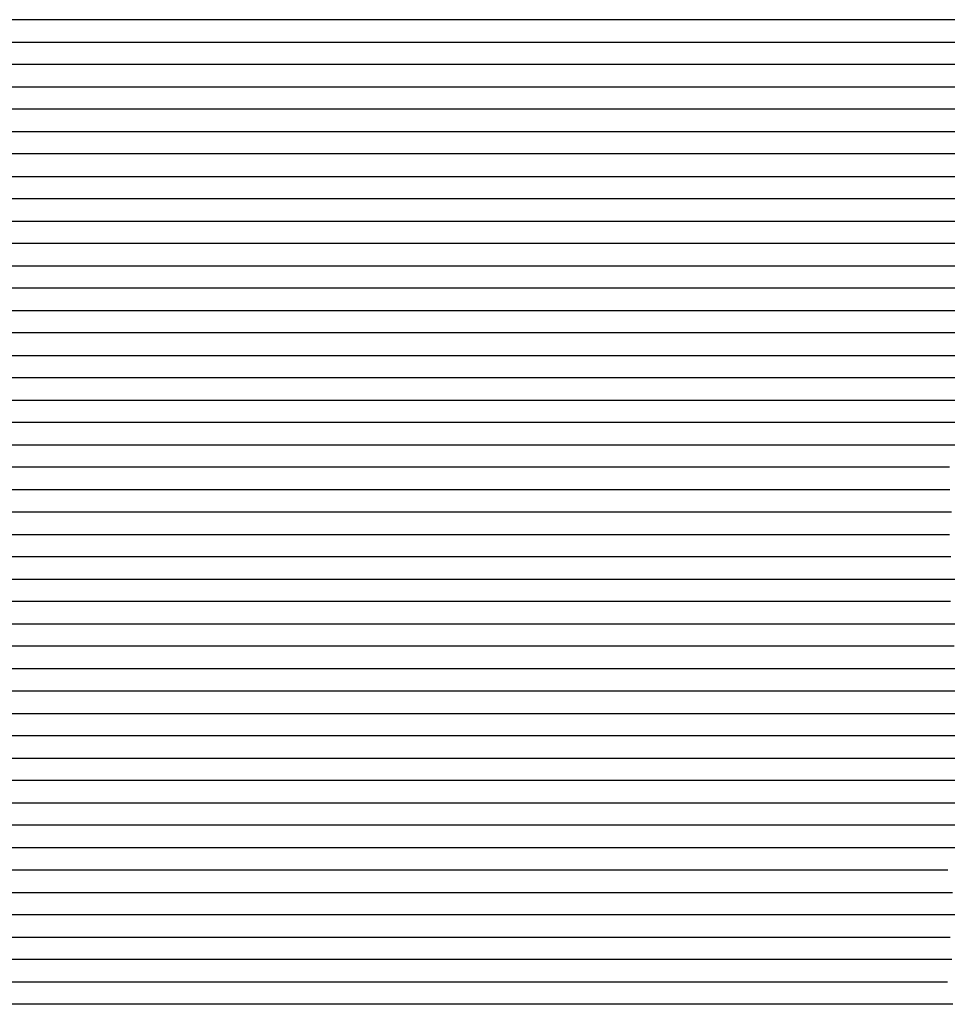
# Model space of a CAD drawing. Extents: x -4 to 4.3, y -2 to 2.5.
# Tile 45 of 108: x -1.93 to -1.41, y 1.39 to 1.94. Entities that reach past the tile are written whole.
import ezdxf

# ---------------------------------------------------------------- set-up
doc = ezdxf.new("R2010")
doc.units = 0

msp = doc.modelspace()

# ---------------------------------------------------------------- linework, layer by layer
at = {"layer": 'Default', "color": 72, "linetype": 'CONTINUOUS'}
for p, q in [((-0.910326, 1.93754, -0.103045), (-4, 1.93754, -0.103)), ((-4, 1.92504, -0.103), (-0.96775, 1.92504, -0.103)), ((-0.971709, 1.91254, -0.103445), (-4, 1.91254, -0.103)), ((-4, 1.90004, -0.103), (-1.045875, 1.90004, -0.103)), ((-1.032775, 1.88754, -0.103603), (-4, 1.88754, -0.103)), ((-4, 1.87504, -0.103), (-1.09275, 1.87504, -0.103)), ((-1.109527, 1.86254, -0.103121), (-4, 1.86254, -0.103)), ((-4, 1.85004, -0.103), (-1.15525, 1.85004, -0.103)), ((-1.154971, 1.83754, -0.103236), (-4, 1.83754, -0.103)), ((-4, 1.82504, -0.103), (-1.21775, 1.82504, -0.103)), ((-1.201525, 1.81254, -0.103412), (-4, 1.81254, -0.103)), ((-4, 1.80004, -0.103), (-1.249, 1.80004, -0.103)), ((-1.260172, 1.78754, -0.103101), (-4, 1.78754, -0.103)), ((-4, 1.77504, -0.103), (-1.28025, 1.77504, -0.103)), ((-1.288046, 1.76254, -0.10337), (-4, 1.76254, -0.103)), ((-4, 1.75004, -0.103), (-1.34275, 1.75004, -0.103)), ((-1.328572, 1.73754, -0.103414), (-4, 1.73754, -0.103)), ((-4, 1.72504, -0.103), (-1.374, 1.72504, -0.103)), ((-1.36629, 1.71254, -0.103061), (-4, 1.71254, -0.103)), ((-4, 1.70004, -0.103), (-1.389625, 1.70004, -0.103)), ((-1.405435, 1.68754, -0.103091), (-4, 1.68754, -0.103)), ((-4, 1.67504, -0.103), (-1.4365, 1.67504, -0.103)), ((-1.4365, 1.67504, -0.103), (-1.40525, 1.67504, -0.103573)), ((-1.419521, 1.66254, -0.103372), (-4, 1.66254, -0.103)), ((-1.404411, 1.66254, -0.105311), (-1.419521, 1.66254, -0.103372)), ((-4, 1.65004, -0.103), (-1.452125, 1.65004, -0.103)), ((-1.452125, 1.65004, -0.103), (-1.4365, 1.65004, -0.103541)), ((-1.4365, 1.65004, -0.103541), (-1.40545, 1.65004, -0.108083)), ((-1.464417, 1.63754, -0.103044), (-4, 1.63754, -0.103)), ((-1.448975, 1.63754, -0.1037), (-1.464417, 1.63754, -0.103044)), ((-1.433987, 1.63754, -0.106017), (-1.448975, 1.63754, -0.1037)), ((-1.404694, 1.63754, -0.114138), (-1.433987, 1.63754, -0.106017)), ((-4, 1.62504, -0.103), (-1.483375, 1.62504, -0.103)), ((-1.483375, 1.62504, -0.103), (-1.46775, 1.62504, -0.10329)), ((-1.46775, 1.62504, -0.10329), (-1.452128, 1.62504, -0.104949)), ((-1.452128, 1.62504, -0.104949), (-1.43659, 1.62504, -0.108673)), ((-1.43659, 1.62504, -0.108673), (-1.421395, 1.62504, -0.114842)), ((-1.421395, 1.62504, -0.114842), (-1.406918, 1.62504, -0.123563)), ((-1.406918, 1.62504, -0.123563), (-1.393534, 1.62504, -0.130841)), ((-1.474756, 1.61254, -0.103462), (-4, 1.61254, -0.103)), ((-1.459716, 1.61254, -0.10568), (-1.474756, 1.61254, -0.103462)), ((-1.445399, 1.61254, -0.10971), (-1.459716, 1.61254, -0.10568)), ((-1.432245, 1.61254, -0.115461), (-1.445399, 1.61254, -0.10971)), ((-1.420531, 1.61254, -0.122969), (-1.432245, 1.61254, -0.115461)), ((-1.41272, 1.61254, -0.129865), (-1.420531, 1.61254, -0.122969)), ((-1.404909, 1.61254, -0.131725), (-1.41272, 1.61254, -0.129865)), ((-4, 1.60004, -0.103), (-1.514625, 1.60004, -0.103)), ((-1.514625, 1.60004, -0.103), (-1.499, 1.60004, -0.103078)), ((-1.499, 1.60004, -0.103078), (-1.483375, 1.60004, -0.10388)), ((-1.483375, 1.60004, -0.10388), (-1.467771, 1.60004, -0.106733)), ((-1.467771, 1.60004, -0.106733), (-1.452401, 1.60004, -0.111869)), ((-1.452401, 1.60004, -0.111869), (-1.437581, 1.60004, -0.119735)), ((-1.437581, 1.60004, -0.119735), (-1.423779, 1.60004, -0.131368)), ((-1.423779, 1.60004, -0.131368), (-1.417806, 1.60004, -0.132481)), ((-1.417806, 1.60004, -0.132481), (-1.411832, 1.60004, -0.131627)), ((-1.411832, 1.60004, -0.131627), (-1.396365, 1.60004, -0.131981)), ((-1.505303, 1.58754, -0.103296), (-4, 1.58754, -0.103)), ((-1.49008, 1.58754, -0.104857), (-1.505303, 1.58754, -0.103296)), ((-1.475448, 1.58754, -0.108238), (-1.49008, 1.58754, -0.104857)), ((-1.461764, 1.58754, -0.113365), (-1.475448, 1.58754, -0.108238)), ((-1.449405, 1.58754, -0.120178), (-1.461764, 1.58754, -0.113365)), ((-1.44164, 1.58754, -0.126185), (-1.449405, 1.58754, -0.120178)), ((-1.433875, 1.58754, -0.133059), (-1.44164, 1.58754, -0.126185)), ((-1.418251, 1.58754, -0.13133), (-1.433875, 1.58754, -0.133059)), ((-1.402848, 1.58754, -0.131474), (-1.418251, 1.58754, -0.13133)), ((-4, 1.57504, -0.103), (-1.53025, 1.57504, -0.103)), ((-1.53025, 1.57504, -0.103), (-1.514625, 1.57504, -0.103262)), ((-1.514625, 1.57504, -0.103262), (-1.499002, 1.57504, -0.105292)), ((-1.499002, 1.57504, -0.105292), (-1.483507, 1.57504, -0.109489)), ((-1.483507, 1.57504, -0.109489), (-1.468426, 1.57504, -0.116182)), ((-1.468426, 1.57504, -0.116182), (-1.454144, 1.57504, -0.126056)), ((-1.454144, 1.57504, -0.126056), (-1.441292, 1.57504, -0.132614)), ((-1.441292, 1.57504, -0.132614), (-1.427374, 1.57504, -0.130906)), ((-1.427374, 1.57504, -0.130906), (-1.411844, 1.57504, -0.131269)), ((-1.411844, 1.57504, -0.131269), (-1.396224, 1.57504, -0.134415)), ((-1.533775, 1.56254, -0.103015), (-4, 1.56254, -0.103)), ((-1.518458, 1.56254, -0.104136), (-1.533775, 1.56254, -0.103015)), ((-1.503686, 1.56254, -0.107116), (-1.518458, 1.56254, -0.104136)), ((-1.489831, 1.56254, -0.111892), (-1.503686, 1.56254, -0.107116)), ((-1.476993, 1.56254, -0.118585), (-1.489831, 1.56254, -0.111892)), ((-1.469184, 1.56254, -0.124003), (-1.476993, 1.56254, -0.118585)), ((-1.461374, 1.56254, -0.131259), (-1.469184, 1.56254, -0.124003)), ((-1.445811, 1.56254, -0.131692), (-1.461374, 1.56254, -0.131259)), ((-1.430227, 1.56254, -0.130308), (-1.445811, 1.56254, -0.131692)), ((-1.414973, 1.56254, -0.131416), (-1.430227, 1.56254, -0.130308)), ((-1.400514, 1.56254, -0.134625), (-1.414973, 1.56254, -0.131416)), ((-4, 1.55004, -0.103), (-1.5615, 1.55004, -0.103)), ((-1.5615, 1.55004, -0.103), (-1.545875, 1.55004, -0.103083)), ((-1.545875, 1.55004, -0.103083), (-1.53025, 1.55004, -0.104323)), ((-1.53025, 1.55004, -0.104323), (-1.514674, 1.55004, -0.107649)), ((-1.514674, 1.55004, -0.107649), (-1.499394, 1.55004, -0.113308)), ((-1.499394, 1.55004, -0.113308), (-1.484741, 1.55004, -0.121787)), ((-1.484741, 1.55004, -0.121787), (-1.471217, 1.55004, -0.133551)), ((-1.471217, 1.55004, -0.133551), (-1.465323, 1.55004, -0.132623)), ((-1.465323, 1.55004, -0.132623), (-1.443908, 1.55004, -0.130496)), ((-1.443908, 1.55004, -0.130496), (-1.42835, 1.55004, -0.130307)), ((-1.42835, 1.55004, -0.130307), (-1.412726, 1.55004, -0.132359)), ((-1.412726, 1.55004, -0.132359), (-1.397234, 1.55004, -0.138781)), ((-1.541738, 1.53754, -0.103526), (-4, 1.53754, -0.103)), ((-1.527277, 1.53754, -0.106974), (-1.541738, 1.53754, -0.103526)), ((-1.51351, 1.53754, -0.112606), (-1.527277, 1.53754, -0.106974)), ((-1.500984, 1.53754, -0.11933), (-1.51351, 1.53754, -0.112606)), ((-1.490226, 1.53754, -0.127351), (-1.500984, 1.53754, -0.11933)), ((-1.486343, 1.53754, -0.131442), (-1.490226, 1.53754, -0.127351)), ((-1.482459, 1.53754, -0.133587), (-1.486343, 1.53754, -0.131442)), ((-1.474693, 1.53754, -0.132439), (-1.482459, 1.53754, -0.133587)), ((-1.459107, 1.53754, -0.130741), (-1.474693, 1.53754, -0.132439)), ((-1.443589, 1.53754, -0.129639), (-1.459107, 1.53754, -0.130741)), ((-1.428356, 1.53754, -0.131432), (-1.443589, 1.53754, -0.129639)), ((-1.41377, 1.53754, -0.134761), (-1.428356, 1.53754, -0.131432)), ((-1.400919, 1.53754, -0.139698), (-1.41377, 1.53754, -0.134761)), ((-4, 1.52504, -0.103), (-1.577125, 1.52504, -0.103)), ((-1.577125, 1.52504, -0.103), (-1.5615, 1.52504, -0.10306)), ((-1.5615, 1.52504, -0.10306), (-1.545875, 1.52504, -0.104522)), ((-1.545875, 1.52504, -0.104522), (-1.530318, 1.52504, -0.10809)), ((-1.530318, 1.52504, -0.10809), (-1.515089, 1.52504, -0.115512)), ((-1.515089, 1.52504, -0.115512), (-1.508066, 1.52504, -0.12106)), ((-1.508066, 1.52504, -0.12106), (-1.501043, 1.52504, -0.128724)), ((-1.501043, 1.52504, -0.128724), (-1.490487, 1.52504, -0.134168)), ((-1.490487, 1.52504, -0.134168), (-1.483543, 1.52504, -0.132817)), ((-1.483543, 1.52504, -0.132817), (-1.4766, 1.52504, -0.131763)), ((-1.4766, 1.52504, -0.131763), (-1.461152, 1.52504, -0.130022)), ((-1.461152, 1.52504, -0.130022), (-1.445625, 1.52504, -0.129838)), ((-1.445625, 1.52504, -0.129838), (-1.430001, 1.52504, -0.131666)), ((-1.430001, 1.52504, -0.131666), (-1.414482, 1.52504, -0.137003)), ((-1.414482, 1.52504, -0.137003), (-1.399706, 1.52504, -0.145206)), ((-1.574678, 1.51254, -0.103), (-4, 1.51254, -0.103)), ((-1.559467, 1.51254, -0.104168), (-1.574678, 1.51254, -0.103)), ((-1.544746, 1.51254, -0.107627), (-1.559467, 1.51254, -0.104168)), ((-1.530916, 1.51254, -0.112549), (-1.544746, 1.51254, -0.107627)), ((-1.518631, 1.51254, -0.119008), (-1.530916, 1.51254, -0.112549)), ((-1.510848, 1.51254, -0.125124), (-1.518631, 1.51254, -0.119008)), ((-1.506956, 1.51254, -0.129181), (-1.510848, 1.51254, -0.125124)), ((-1.50501, 1.51254, -0.131556), (-1.506956, 1.51254, -0.129181)), ((-1.503065, 1.51254, -0.134232), (-1.50501, 1.51254, -0.131556)), ((-1.48761, 1.51254, -0.132886), (-1.503065, 1.51254, -0.134232)), ((-1.47202, 1.51254, -0.130566), (-1.48761, 1.51254, -0.132886)), ((-1.456426, 1.51254, -0.129519), (-1.47202, 1.51254, -0.130566)), ((-1.441391, 1.51254, -0.130469), (-1.456426, 1.51254, -0.129519)), ((-1.427254, 1.51254, -0.134467), (-1.441391, 1.51254, -0.130469)), ((-1.414166, 1.51254, -0.140627), (-1.427254, 1.51254, -0.134467)), ((-1.401972, 1.51254, -0.14858), (-1.414166, 1.51254, -0.140627)), ((-4, 1.50004, -0.103), (-1.59275, 1.50004, -0.103)), ((-1.59275, 1.50004, -0.103), (-1.577125, 1.50004, -0.103137)), ((-1.577125, 1.50004, -0.103137), (-1.561501, 1.50004, -0.104826)), ((-1.561501, 1.50004, -0.104826), (-1.545966, 1.50004, -0.109539)), ((-1.545966, 1.50004, -0.109539), (-1.531014, 1.50004, -0.119168)), ((-1.531014, 1.50004, -0.119168), (-1.517878, 1.50004, -0.12971)), ((-1.517878, 1.50004, -0.12971), (-1.505691, 1.50004, -0.134951)), ((-1.505691, 1.50004, -0.134951), (-1.491337, 1.50004, -0.132547)), ((-1.491337, 1.50004, -0.132547), (-1.475928, 1.50004, -0.13064)), ((-1.475928, 1.50004, -0.13064), (-1.460421, 1.50004, -0.129786)), ((-1.460421, 1.50004, -0.129786), (-1.44482, 1.50004, -0.131312)), ((-1.44482, 1.50004, -0.131312), (-1.429269, 1.50004, -0.13642)), ((-1.429269, 1.50004, -0.13642), (-1.414424, 1.50004, -0.144792)), ((-1.414424, 1.50004, -0.144792), (-1.400815, 1.50004, -0.154059)), ((-1.58826, 1.48754, -0.103274), (-4, 1.48754, -0.103)), ((-1.573098, 1.48754, -0.10507), (-1.58826, 1.48754, -0.103274)), ((-1.558557, 1.48754, -0.10869), (-1.573098, 1.48754, -0.10507)), ((-1.545483, 1.48754, -0.113832), (-1.558557, 1.48754, -0.10869)), ((-1.534467, 1.48754, -0.121041), (-1.545483, 1.48754, -0.113832)), ((-1.526757, 1.48754, -0.128796), (-1.534467, 1.48754, -0.121041)), ((-1.522902, 1.48754, -0.134069), (-1.526757, 1.48754, -0.128796)), ((-1.519047, 1.48754, -0.135597), (-1.522902, 1.48754, -0.134069)), ((-1.503522, 1.48754, -0.133054), (-1.519047, 1.48754, -0.135597)), ((-1.47233, 1.48754, -0.129984), (-1.503522, 1.48754, -0.133054)), ((-1.457169, 1.48754, -0.130331), (-1.47233, 1.48754, -0.129984)), ((-1.4427, 1.48754, -0.133936), (-1.457169, 1.48754, -0.130331)), ((-1.429344, 1.48754, -0.139381), (-1.4427, 1.48754, -0.133936)), ((-1.409223, 1.48754, -0.151891), (-1.429344, 1.48754, -0.139381)), ((-1.402209, 1.48754, -0.157014), (-1.409223, 1.48754, -0.151891)), ((-4, 1.47504, -0.103), (-1.608375, 1.47504, -0.103)), ((-1.608375, 1.47504, -0.103), (-1.59275, 1.47504, -0.103317)), ((-1.59275, 1.47504, -0.103317), (-1.577128, 1.47504, -0.105633)), ((-1.577128, 1.47504, -0.105633), (-1.561672, 1.47504, -0.112189)), ((-1.561672, 1.47504, -0.112189), (-1.547288, 1.47504, -0.119903)), ((-1.547288, 1.47504, -0.119903), (-1.533518, 1.47504, -0.131503)), ((-1.533518, 1.47504, -0.131503), (-1.527543, 1.47504, -0.135188)), ((-1.527543, 1.47504, -0.135188), (-1.521568, 1.47504, -0.134214)), ((-1.521568, 1.47504, -0.134214), (-1.490639, 1.47504, -0.130777)), ((-1.490639, 1.47504, -0.130777), (-1.47509, 1.47504, -0.129518)), ((-1.47509, 1.47504, -0.129518), (-1.459516, 1.47504, -0.13113)), ((-1.459516, 1.47504, -0.13113), (-1.443974, 1.47504, -0.135365)), ((-1.443974, 1.47504, -0.135365), (-1.428899, 1.47504, -0.142811)), ((-1.428899, 1.47504, -0.142811), (-1.414889, 1.47504, -0.151308)), ((-1.414889, 1.47504, -0.151308), (-1.401529, 1.47504, -0.158564)), ((-1.612363, 1.46254, -0.103195), (-4, 1.46254, -0.103)), ((-1.597022, 1.46254, -0.104165), (-1.612363, 1.46254, -0.103195)), ((-1.582177, 1.46254, -0.107032), (-1.597022, 1.46254, -0.104165)), ((-1.568825, 1.46254, -0.111418), (-1.582177, 1.46254, -0.107032)), ((-1.557562, 1.46254, -0.118263), (-1.568825, 1.46254, -0.111418)), ((-1.548208, 1.46254, -0.127258), (-1.557562, 1.46254, -0.118263)), ((-1.544343, 1.46254, -0.132431), (-1.548208, 1.46254, -0.127258)), ((-1.540477, 1.46254, -0.135872), (-1.544343, 1.46254, -0.132431)), ((-1.517207, 1.46254, -0.1323), (-1.540477, 1.46254, -0.135872)), ((-1.486016, 1.46254, -0.129499), (-1.517207, 1.46254, -0.1323)), ((-1.470678, 1.46254, -0.130208), (-1.486016, 1.46254, -0.129499)), ((-1.456233, 1.46254, -0.133017), (-1.470678, 1.46254, -0.130208)), ((-1.442226, 1.46254, -0.138792), (-1.456233, 1.46254, -0.133017)), ((-1.428776, 1.46254, -0.145442), (-1.442226, 1.46254, -0.138792)), ((-1.415484, 1.46254, -0.153301), (-1.428776, 1.46254, -0.145442)), ((-1.408679, 1.46254, -0.157597), (-1.415484, 1.46254, -0.153301)), ((-1.406411, 1.46254, -0.15924), (-1.408679, 1.46254, -0.157597)), ((-4, 1.45004, -0.103), (-1.639625, 1.45004, -0.103)), ((-1.639625, 1.45004, -0.103), (-1.608375, 1.45004, -0.103545)), ((-1.608375, 1.45004, -0.103545), (-1.592759, 1.45004, -0.107347)), ((-1.592759, 1.45004, -0.107347), (-1.577578, 1.45004, -0.112824)), ((-1.577578, 1.45004, -0.112824), (-1.56288, 1.45004, -0.121142)), ((-1.56288, 1.45004, -0.121142), (-1.556081, 1.45004, -0.126791)), ((-1.556081, 1.45004, -0.126791), (-1.549282, 1.45004, -0.134894)), ((-1.549282, 1.45004, -0.134894), (-1.54426, 1.45004, -0.134702)), ((-1.54426, 1.45004, -0.134702), (-1.523778, 1.45004, -0.131876)), ((-1.523778, 1.45004, -0.131876), (-1.492738, 1.45004, -0.129393)), ((-1.492738, 1.45004, -0.129393), (-1.477146, 1.45004, -0.12992)), ((-1.477146, 1.45004, -0.12992), (-1.46153, 1.45004, -0.132997)), ((-1.46153, 1.45004, -0.132997), (-1.4462, 1.45004, -0.139098)), ((-1.4462, 1.45004, -0.139098), (-1.431682, 1.45004, -0.145902)), ((-1.431682, 1.45004, -0.145902), (-1.417534, 1.45004, -0.153845)), ((-1.417534, 1.45004, -0.153845), (-1.410722, 1.45004, -0.158444)), ((-1.410722, 1.45004, -0.158444), (-1.407316, 1.45004, -0.155071)), ((-1.407316, 1.45004, -0.155071), (-1.40391, 1.45004, -0.149367)), ((-1.631, 1.43754, -0.103019), (-4, 1.43754, -0.103)), ((-1.615623, 1.43754, -0.10387), (-1.631, 1.43754, -0.103019)), ((-1.601057, 1.43754, -0.106493), (-1.615623, 1.43754, -0.10387)), ((-1.588157, 1.43754, -0.1115), (-1.601057, 1.43754, -0.106493)), ((-1.576533, 1.43754, -0.119446), (-1.588157, 1.43754, -0.1115)), ((-1.565954, 1.43754, -0.128948), (-1.576533, 1.43754, -0.119446)), ((-1.562118, 1.43754, -0.133118), (-1.565954, 1.43754, -0.128948)), ((-1.558281, 1.43754, -0.13695), (-1.562118, 1.43754, -0.133118)), ((-1.535078, 1.43754, -0.132327), (-1.558281, 1.43754, -0.13695)), ((-1.519492, 1.43754, -0.130593), (-1.535078, 1.43754, -0.132327)), ((-1.503869, 1.43754, -0.129492), (-1.519492, 1.43754, -0.130593)), ((-1.48837, 1.43754, -0.129228), (-1.503869, 1.43754, -0.129492)), ((-1.473463, 1.43754, -0.131127), (-1.48837, 1.43754, -0.129228)), ((-1.458999, 1.43754, -0.13567), (-1.473463, 1.43754, -0.131127)), ((-1.444848, 1.43754, -0.141454), (-1.458999, 1.43754, -0.13567)), ((-1.431369, 1.43754, -0.147766), (-1.444848, 1.43754, -0.141454)), ((-1.418284, 1.43754, -0.155436), (-1.431369, 1.43754, -0.147766)), ((-1.415988, 1.43754, -0.156935), (-1.418284, 1.43754, -0.155436)), ((-1.413692, 1.43754, -0.158585), (-1.415988, 1.43754, -0.156935)), ((-1.409099, 1.43754, -0.153139), (-1.413692, 1.43754, -0.158585)), ((-1.399064, 1.43754, -0.139332), (-1.409099, 1.43754, -0.153139)), ((-4, 1.42504, -0.103), (-1.639625, 1.42504, -0.103)), ((-1.639625, 1.42504, -0.103), (-1.624, 1.42504, -0.104453)), ((-1.624, 1.42504, -0.104453), (-1.608442, 1.42504, -0.107902)), ((-1.608442, 1.42504, -0.107902), (-1.593187, 1.42504, -0.113729)), ((-1.593187, 1.42504, -0.113729), (-1.578591, 1.42504, -0.123245)), ((-1.578591, 1.42504, -0.123245), (-1.565502, 1.42504, -0.137471)), ((-1.565502, 1.42504, -0.137471), (-1.554923, 1.42504, -0.135056)), ((-1.554923, 1.42504, -0.135056), (-1.539683, 1.42504, -0.132493)), ((-1.539683, 1.42504, -0.132493), (-1.524274, 1.42504, -0.130475)), ((-1.524274, 1.42504, -0.130475), (-1.508782, 1.42504, -0.129171)), ((-1.508782, 1.42504, -0.129171), (-1.493212, 1.42504, -0.128878)), ((-1.493212, 1.42504, -0.128878), (-1.477589, 1.42504, -0.131657)), ((-1.477589, 1.42504, -0.131657), (-1.462206, 1.42504, -0.136064)), ((-1.462206, 1.42504, -0.136064), (-1.447185, 1.42504, -0.141794)), ((-1.447185, 1.42504, -0.141794), (-1.432586, 1.42504, -0.149022)), ((-1.432586, 1.42504, -0.149022), (-1.418584, 1.42504, -0.157362)), ((-1.418584, 1.42504, -0.157362), (-1.415227, 1.42504, -0.158099)), ((-1.415227, 1.42504, -0.158099), (-1.413549, 1.42504, -0.155124)), ((-1.413549, 1.42504, -0.155124), (-1.411871, 1.42504, -0.152488)), ((-1.411871, 1.42504, -0.152488), (-1.405159, 1.42504, -0.143448)), ((-1.652598, 1.41254, -0.103), (-4, 1.41254, -0.103)), ((-1.637149, 1.41254, -0.103613), (-1.652598, 1.41254, -0.103)), ((-1.622673, 1.41254, -0.105801), (-1.637149, 1.41254, -0.103613)), ((-1.609227, 1.41254, -0.111264), (-1.622673, 1.41254, -0.105801)), ((-1.596829, 1.41254, -0.118602), (-1.609227, 1.41254, -0.111264)), ((-1.585826, 1.41254, -0.127041), (-1.596829, 1.41254, -0.118602)), ((-1.578173, 1.41254, -0.134757), (-1.585826, 1.41254, -0.127041)), ((-1.570521, 1.41254, -0.137483), (-1.578173, 1.41254, -0.134757)), ((-1.555082, 1.41254, -0.134308), (-1.570521, 1.41254, -0.137483)), ((-1.539564, 1.41254, -0.13189), (-1.555082, 1.41254, -0.134308)), ((-1.523986, 1.41254, -0.130064), (-1.539564, 1.41254, -0.13189)), ((-1.50838, 1.41254, -0.12885), (-1.523986, 1.41254, -0.130064)), ((-1.493048, 1.41254, -0.129604), (-1.50838, 1.41254, -0.12885)), ((-1.478063, 1.41254, -0.13255), (-1.493048, 1.41254, -0.129604)), ((-1.46343, 1.41254, -0.136872), (-1.478063, 1.41254, -0.13255)), ((-1.449365, 1.41254, -0.142139), (-1.46343, 1.41254, -0.136872)), ((-1.435964, 1.41254, -0.148621), (-1.449365, 1.41254, -0.142139)), ((-1.423337, 1.41254, -0.156193), (-1.435964, 1.41254, -0.148621)), ((-1.421038, 1.41254, -0.157868), (-1.423337, 1.41254, -0.156193)), ((-1.41874, 1.41254, -0.158719), (-1.421038, 1.41254, -0.157868)), ((-1.404134, 1.41254, -0.138461), (-1.41874, 1.41254, -0.158719)), ((-4, 1.40004, -0.103), (-1.65525, 1.40004, -0.103)), ((-1.65525, 1.40004, -0.103), (-1.639625, 1.40004, -0.10368)), ((-1.639625, 1.40004, -0.10368), (-1.624015, 1.40004, -0.107537)), ((-1.624015, 1.40004, -0.107537), (-1.608846, 1.40004, -0.115007)), ((-1.608846, 1.40004, -0.115007), (-1.594828, 1.40004, -0.126706)), ((-1.594828, 1.40004, -0.126706), (-1.582833, 1.40004, -0.139509)), ((-1.582833, 1.40004, -0.139509), (-1.577491, 1.40004, -0.138053)), ((-1.577491, 1.40004, -0.138053), (-1.556908, 1.40004, -0.133792)), ((-1.556908, 1.40004, -0.133792), (-1.541587, 1.40004, -0.131401)), ((-1.541587, 1.40004, -0.131401), (-1.526149, 1.40004, -0.129758)), ((-1.526149, 1.40004, -0.129758), (-1.510612, 1.40004, -0.12876)), ((-1.510612, 1.40004, -0.12876), (-1.495019, 1.40004, -0.129754)), ((-1.495019, 1.40004, -0.129754), (-1.479426, 1.40004, -0.133102)), ((-1.479426, 1.40004, -0.133102), (-1.464149, 1.40004, -0.137728)), ((-1.464149, 1.40004, -0.137728), (-1.449194, 1.40004, -0.143606)), ((-1.449194, 1.40004, -0.143606), (-1.434652, 1.40004, -0.151132)), ((-1.434652, 1.40004, -0.151132), (-1.420775, 1.40004, -0.15741)), ((-1.420775, 1.40004, -0.15741), (-1.418996, 1.40004, -0.154736)), ((-1.418996, 1.40004, -0.154736), (-1.40654, 1.40004, -0.137841)), ((-1.650153, 1.38754, -0.103222), (-4, 1.38754, -0.103)), ((-1.635555, 1.38754, -0.105925), (-1.650153, 1.38754, -0.103222)), ((-1.622105, 1.38754, -0.111056), (-1.635555, 1.38754, -0.105925)), ((-1.61072, 1.38754, -0.117788), (-1.622105, 1.38754, -0.111056)), ((-1.601213, 1.38754, -0.126726), (-1.61072, 1.38754, -0.117788)), ((-1.597391, 1.38754, -0.13171), (-1.601213, 1.38754, -0.126726)), ((-1.59548, 1.38754, -0.134678), (-1.597391, 1.38754, -0.13171)), ((-1.593569, 1.38754, -0.138097), (-1.59548, 1.38754, -0.134678)), ((-1.585926, 1.38754, -0.138548), (-1.593569, 1.38754, -0.138097)), ((-1.570525, 1.38754, -0.13529), (-1.585926, 1.38754, -0.138548)), ((-1.555041, 1.38754, -0.132638), (-1.570525, 1.38754, -0.13529)), ((-1.539482, 1.38754, -0.130536), (-1.555041, 1.38754, -0.132638)), ((-1.523862, 1.38754, -0.129092), (-1.539482, 1.38754, -0.130536)), ((-1.50838, 1.38754, -0.128693), (-1.523862, 1.38754, -0.129092)), ((-1.493149, 1.38754, -0.130767), (-1.50838, 1.38754, -0.128693)), ((-1.478317, 1.38754, -0.134161), (-1.493149, 1.38754, -0.130767)), ((-1.463968, 1.38754, -0.138916), (-1.478317, 1.38754, -0.134161)), ((-1.450114, 1.38754, -0.144886), (-1.463968, 1.38754, -0.138916)), ((-1.436777, 1.38754, -0.151842), (-1.450114, 1.38754, -0.144886)), ((-1.43152, 1.38754, -0.155051), (-1.436777, 1.38754, -0.151842)), ((-1.428891, 1.38754, -0.156946), (-1.43152, 1.38754, -0.155051)), ((-1.426262, 1.38754, -0.158644), (-1.428891, 1.38754, -0.156946)), ((-1.403577, 1.38754, -0.134037), (-1.426262, 1.38754, -0.158644))]:
    msp.add_line(p, q, dxfattribs=at)

doc.saveas('drawing.dxf')
